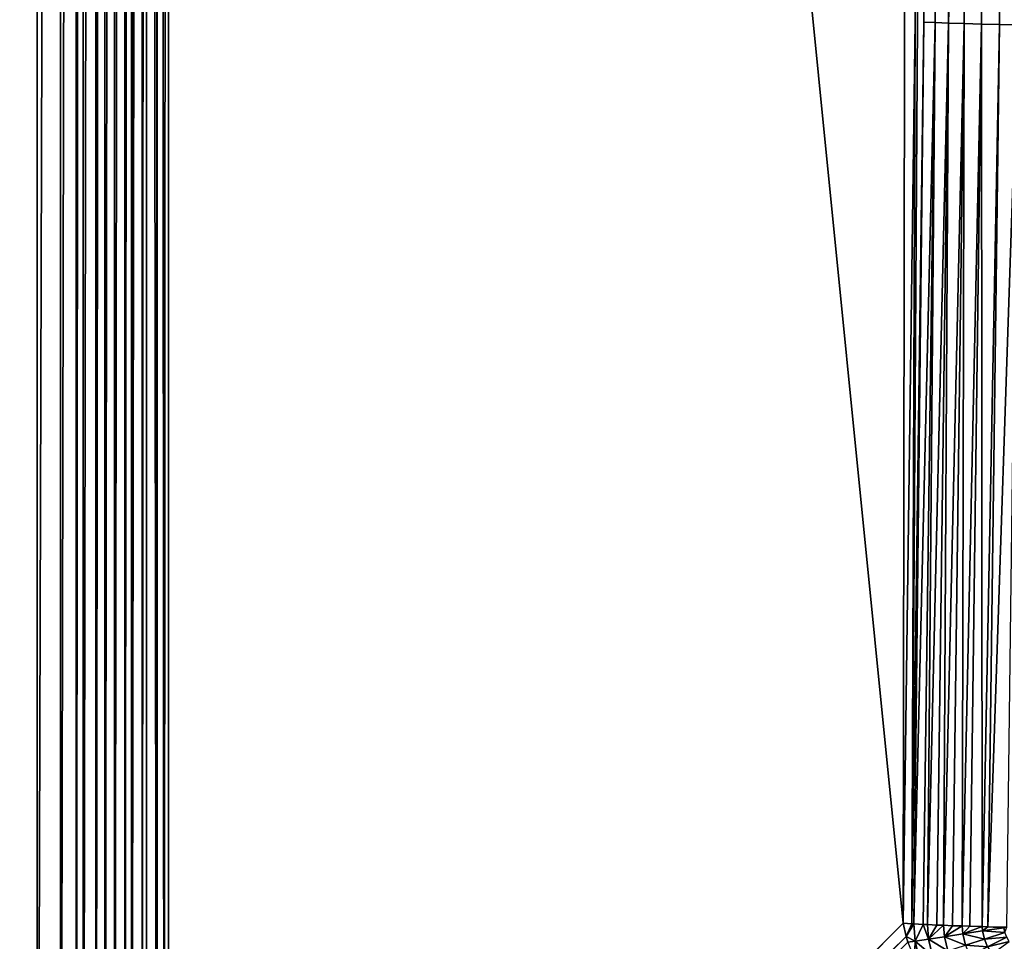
# Model space of a CAD drawing. Extents: x 0 to 700, y 0 to 509.
# Tile 32 of 243: x 26 to 60, y 61 to 92. Entities that reach past the tile are written whole.
import ezdxf

# ---------------------------------------------------------------- set-up
doc = ezdxf.new("R2010")
doc.units = 0
doc.header["$LTSCALE"] = 25.4
doc.layers.get('0').update_dxf_attribs({"linetype": 'CONTINUOUS'})

# ---------------------------------------------------------------- blocks, each defined once
blk = doc.blocks.new('5902539864168_-_S_STL')
at = {"color": 0}
for p, q in [((26.815, 103, 194.138), (26.815, 103, 473.174)), ((26.815, 103, 194.138), (26.815, 103, 473.174)), ((27.621, 102.934, 194.138), (27.621, 102.934, 473.174)), ((27.621, 102.934, 194.138), (27.621, 102.934, 473.174)), ((28.16, 102.815, 194.138), (28.161, 102.815, 473.174)), ((28.16, 102.815, 194.138), (28.161, 102.815, 473.174)), ((28.407, 102.74, 194.138), (28.407, 102.74, 473.174)), ((28.407, 102.74, 194.138), (28.407, 102.74, 473.174)), ((28.841, 102.571, 194.138), (28.841, 102.571, 473.174)), ((28.841, 102.571, 194.138), (28.841, 102.571, 473.174)), ((29.151, 102.421, 194.138), (29.151, 102.421, 473.174)), ((29.151, 102.421, 194.138), (29.151, 102.421, 473.174)), ((29.486, 102.227, 194.138), (29.486, 102.227, 473.174)), ((29.486, 102.227, 194.138), (29.486, 102.227, 473.174)), ((29.834, 101.986, 194.138), (29.834, 101.986, 473.174)), ((29.834, 101.986, 194.138), (29.834, 101.986, 473.174)), ((30.074, 101.792, 473.174), (30.074, 101.792, 194.138)), ((30.437, 101.446, 194.138), (30.074, 101.792, 473.174)), ((30.437, 101.446, 194.138), (30.074, 101.792, 473.174)), ((30.341, 101.545, 194.138), (30.074, 101.792, 473.174)), ((30.341, 101.545, 194.138), (30.074, 101.792, 473.174)), ((30.074, 101.792, 473.174), (30.074, 101.792, 194.138)), ((30.437, 101.446, 194.138), (30.437, 101.446, 473.174)), ((30.437, 101.446, 194.138), (30.437, 101.446, 473.174)), ((30.587, 101.281, 194.138), (30.587, 101.281, 473.174)), ((30.587, 101.281, 194.138), (30.587, 101.281, 473.174)), ((31.013, 100.715, 194.138), (30.946, 100.817, 473.174)), ((31.013, 100.715, 194.138), (30.946, 100.817, 473.174)), ((30.946, 100.817, 194.138), (30.946, 100.817, 473.174)), ((30.946, 100.817, 194.138), (30.946, 100.817, 473.174)), ((31.013, 100.715, 194.138), (31.192, 100.417, 473.174)), ((31.013, 100.715, 194.138), (31.192, 100.417, 473.174)), ((31.346, 100.113, 194.138), (31.192, 100.417, 473.174)), ((31.346, 100.113, 194.138), (31.192, 100.417, 473.174)), ((56.794, 45.599, 448.293), (31.299, 100.258, 473.709)), ((56.794, 45.599, 448.293), (31.299, 100.258, 473.709)), ((31.346, 100.113, 194.138), (31.346, 100.113, 473.174)), ((31.346, 100.113, 473.174), (56.689, 45.765, 447.831)), ((31.346, 100.113, 473.174), (56.689, 45.765, 447.831)), ((31.346, 100.113, 473.174), (56.794, 45.599, 448.293)), ((31.346, 100.113, 473.174), (56.794, 45.599, 448.293)), ((31.346, 100.113, 194.138), (31.346, 100.113, 473.174)), ((56.689, 45.765, 447.831), (57.099, 44.886, 416.736)), ((56.794, 45.599, 448.293), (56.689, 45.765, 447.831)), ((56.986, 45.22, 447.852), (56.689, 45.765, 447.831)), ((56.794, 45.599, 448.293), (56.689, 45.765, 447.831)), ((56.689, 45.765, 447.831), (57.099, 44.886, 416.736)), ((56.986, 45.22, 447.852), (56.689, 45.765, 447.831)), ((56.852, 45.535, 448.486), (56.794, 45.599, 448.293)), ((56.794, 45.599, 448.293), (56.986, 45.22, 447.852)), ((57.095, 45.122, 448.452), (56.794, 45.599, 448.293)), ((56.852, 45.535, 448.486), (56.794, 45.599, 448.293)), ((57.095, 45.122, 448.452), (56.794, 45.599, 448.293)), ((57.049, 45.122, 447.856), (56.794, 45.599, 448.293)), ((57.049, 45.122, 447.856), (56.794, 45.599, 448.293)), ((56.794, 45.599, 448.293), (56.986, 45.22, 447.852)), ((57.095, 45.122, 448.452), (56.852, 45.535, 448.486)), ((57.095, 45.122, 448.452), (56.852, 45.535, 448.486)), ((57.049, 45.122, 447.856), (56.986, 45.22, 447.852)), ((56.986, 45.22, 447.852), (57.395, 44.342, 416.753)), ((56.986, 45.22, 447.852), (57.395, 44.342, 416.753)), ((57.049, 45.122, 447.856), (56.986, 45.22, 447.852)), ((57.095, 45.122, 448.452), (57.074, 45.37, 449.061)), ((57.095, 45.122, 448.452), (57.074, 45.37, 449.061)), ((57.379, 44.679, 447.875), (57.049, 45.122, 447.856)), ((57.049, 45.122, 447.856), (57.095, 45.122, 448.452)), ((57.049, 45.122, 447.856), (57.095, 45.122, 448.452)), ((57.379, 44.679, 447.875), (57.049, 45.122, 447.856)), ((57.787, 43.801, 416.771), (57.049, 45.122, 447.856)), ((57.395, 44.342, 416.753), (57.049, 45.122, 447.856)), ((57.787, 43.801, 416.771), (57.049, 45.122, 447.856)), ((57.395, 44.342, 416.753), (57.049, 45.122, 447.856)), ((57.095, 45.122, 448.452), (57.379, 44.679, 447.875)), ((57.246, 45.122, 449.097), (57.095, 45.122, 448.452)), ((57.095, 45.122, 448.452), (57.379, 44.679, 447.875)), ((57.095, 45.122, 448.452), (57.562, 44.515, 448.382)), ((57.095, 45.122, 448.452), (57.562, 44.515, 448.382)), ((57.246, 45.122, 449.097), (57.095, 45.122, 448.452)), ((57.099, 44.886, 416.736), (57.28, 44.498, 400.261)), ((57.099, 44.886, 416.736), (57.28, 44.498, 400.261)), ((57.395, 44.342, 416.753), (57.28, 44.498, 400.261)), ((57.395, 44.342, 416.753), (57.28, 44.498, 400.261)), ((57.521, 44.515, 447.882), (57.379, 44.679, 447.875)), ((57.379, 44.679, 447.875), (57.562, 44.515, 448.382)), ((57.379, 44.679, 447.875), (57.562, 44.515, 448.382)), ((57.379, 44.679, 447.875), (57.787, 43.801, 416.771)), ((57.379, 44.679, 447.875), (57.787, 43.801, 416.771)), ((57.521, 44.515, 447.882), (57.379, 44.679, 447.875)), ((57.85, 44.186, 447.897), (57.521, 44.515, 447.882)), ((57.521, 44.515, 447.882), (57.562, 44.515, 448.382)), ((57.521, 44.515, 447.882), (57.562, 44.515, 448.382)), ((57.85, 44.186, 447.897), (57.521, 44.515, 447.882)), ((58.256, 43.309, 416.789), (57.521, 44.515, 447.882)), ((57.787, 43.801, 416.771), (57.521, 44.515, 447.882)), ((58.256, 43.309, 416.789), (57.521, 44.515, 447.882)), ((57.787, 43.801, 416.771), (57.521, 44.515, 447.882)), ((57.562, 44.515, 448.382), (57.85, 44.186, 447.897)), ((57.562, 44.515, 448.382), (57.85, 44.186, 447.897)), ((57.562, 44.515, 448.382), (58.081, 43.987, 447.906)), ((57.562, 44.515, 448.382), (58.081, 43.987, 447.906)), ((57.562, 44.515, 448.382), (58.115, 43.987, 448.299)), ((57.562, 44.515, 448.382), (58.115, 43.987, 448.299)), ((57.562, 44.515, 448.382), (57.696, 44.515, 448.954)), ((57.562, 44.515, 448.382), (57.696, 44.515, 448.954)), ((57.395, 44.342, 416.753), (57.713, 43.66, 385.646)), ((57.395, 44.342, 416.753), (57.713, 43.66, 385.646)), ((57.395, 44.342, 416.753), (57.787, 43.801, 416.771)), ((57.395, 44.342, 416.753), (57.787, 43.801, 416.771)), ((58.081, 43.987, 447.906), (57.85, 44.186, 447.897)), ((57.85, 44.186, 447.897), (58.256, 43.309, 416.789)), ((57.85, 44.186, 447.897), (58.256, 43.309, 416.789)), ((58.081, 43.987, 447.906), (57.85, 44.186, 447.897)), ((58.389, 43.758, 447.918), (58.081, 43.987, 447.906)), ((58.081, 43.987, 447.906), (58.115, 43.987, 448.299)), ((58.081, 43.987, 447.906), (58.115, 43.987, 448.299)), ((58.389, 43.758, 447.918), (58.081, 43.987, 447.906)), ((58.794, 42.882, 416.806), (58.081, 43.987, 447.906)), ((58.256, 43.309, 416.789), (58.081, 43.987, 447.906)), ((58.794, 42.882, 416.806), (58.081, 43.987, 447.906)), ((58.256, 43.309, 416.789), (58.081, 43.987, 447.906)), ((58.389, 43.758, 447.918), (58.115, 43.987, 448.299)), ((58.115, 43.987, 448.299), (58.716, 43.552, 447.929)), ((58.115, 43.987, 448.299), (58.716, 43.552, 447.929)), ((58.115, 43.987, 448.299), (58.742, 43.552, 448.204)), ((58.115, 43.987, 448.299), (58.742, 43.552, 448.204)), ((58.115, 43.987, 448.299), (58.228, 43.987, 448.784)), ((58.389, 43.758, 447.918), (58.115, 43.987, 448.299)), ((58.115, 43.987, 448.299), (58.228, 43.987, 448.784)), ((58.104, 43.12, 385.659), (57.787, 43.801, 416.771)), ((57.787, 43.801, 416.771), (58.256, 43.309, 416.789)), ((57.787, 43.801, 416.771), (58.256, 43.309, 416.789)), ((58.104, 43.12, 385.659), (57.787, 43.801, 416.771)), ((58.716, 43.552, 447.929), (58.389, 43.758, 447.918)), ((58.389, 43.758, 447.918), (58.794, 42.882, 416.806)), ((58.389, 43.758, 447.918), (58.794, 42.882, 416.806)), ((58.716, 43.552, 447.929), (58.389, 43.758, 447.918)), ((58.982, 43.408, 447.938), (58.716, 43.552, 447.929)), ((58.716, 43.552, 447.929), (58.742, 43.552, 448.204)), ((58.716, 43.552, 447.929), (58.742, 43.552, 448.204)), ((58.982, 43.408, 447.938), (58.716, 43.552, 447.929)), ((59.385, 42.532, 416.822), (58.716, 43.552, 447.929)), ((58.794, 42.882, 416.806), (58.716, 43.552, 447.929)), ((59.385, 42.532, 416.822), (58.716, 43.552, 447.929)), ((58.794, 42.882, 416.806), (58.716, 43.552, 447.929)), ((58.982, 43.408, 447.938), (58.742, 43.552, 448.204)), ((58.742, 43.552, 448.204), (59.411, 43.219, 447.95)), ((58.742, 43.552, 448.204), (59.411, 43.219, 447.95)), ((58.742, 43.552, 448.204), (59.427, 43.219, 448.101)), ((58.742, 43.552, 448.204), (59.427, 43.219, 448.101)), ((58.742, 43.552, 448.204), (58.832, 43.552, 448.592)), ((58.982, 43.408, 447.938), (58.742, 43.552, 448.204)), ((58.742, 43.552, 448.204), (58.832, 43.552, 448.592)), ((58.832, 43.552, 448.592), (59.492, 43.219, 448.381)), ((58.832, 43.552, 448.592), (59.492, 43.219, 448.381)), ((58.572, 42.629, 385.673), (58.256, 43.309, 416.789)), ((58.256, 43.309, 416.789), (58.794, 42.882, 416.806)), ((58.256, 43.309, 416.789), (58.794, 42.882, 416.806)), ((58.572, 42.629, 385.673), (58.256, 43.309, 416.789)), ((59.411, 43.219, 447.95), (58.982, 43.408, 447.938)), ((58.982, 43.408, 447.938), (59.385, 42.532, 416.822)), ((58.982, 43.408, 447.938), (59.385, 42.532, 416.822)), ((59.411, 43.219, 447.95), (58.982, 43.408, 447.938)), ((59.385, 42.532, 416.822), (59.411, 43.219, 447.95)), ((59.385, 42.532, 416.822), (59.411, 43.219, 447.95)), ((59.612, 43.146, 447.955), (59.411, 43.219, 447.95)), ((59.411, 43.219, 447.95), (59.427, 43.219, 448.101)), ((59.411, 43.219, 447.95), (59.427, 43.219, 448.101)), ((59.612, 43.146, 447.955), (59.411, 43.219, 447.95)), ((60.013, 42.269, 416.836), (59.411, 43.219, 447.95)), ((60.013, 42.269, 416.836), (59.411, 43.219, 447.95)), ((59.612, 43.146, 447.955), (59.427, 43.219, 448.101)), ((59.427, 43.219, 448.101), (60.154, 42.996, 447.991)), ((59.427, 43.219, 448.101), (60.154, 42.996, 447.991)), ((59.427, 43.219, 448.101), (59.492, 43.219, 448.381)), ((59.612, 43.146, 447.955), (59.427, 43.219, 448.101)), ((59.427, 43.219, 448.101), (59.492, 43.219, 448.381)), ((59.492, 43.219, 448.381), (60.193, 42.996, 448.158)), ((59.492, 43.219, 448.381), (60.193, 42.996, 448.158)), ((59.492, 43.219, 448.381), (59.601, 43.219, 448.648)), ((59.492, 43.219, 448.381), (59.601, 43.219, 448.648)), ((59.601, 43.219, 448.648), (60.258, 42.996, 448.317)), ((59.601, 43.219, 448.648), (60.258, 42.996, 448.317)), ((60.259, 42.973, 447.97), (59.612, 43.146, 447.955)), ((59.612, 43.146, 447.955), (60.154, 42.996, 447.991)), ((59.612, 43.146, 447.955), (60.154, 42.996, 447.991)), ((60.659, 42.095, 416.848), (59.612, 43.146, 447.955)), ((60.259, 42.973, 447.97), (59.612, 43.146, 447.955)), ((59.612, 43.146, 447.955), (60.013, 42.269, 416.836)), ((59.612, 43.146, 447.955), (60.013, 42.269, 416.836)), ((60.659, 42.095, 416.848), (59.612, 43.146, 447.955)), ((59.108, 42.202, 385.685), (58.794, 42.882, 416.806)), ((58.794, 42.882, 416.806), (59.385, 42.532, 416.822)), ((58.794, 42.882, 416.806), (59.385, 42.532, 416.822)), ((59.108, 42.202, 385.685), (58.794, 42.882, 416.806)), ((60.154, 42.996, 447.991), (60.193, 42.996, 448.158)), ((60.259, 42.973, 447.97), (60.154, 42.996, 447.991)), ((60.259, 42.973, 447.97), (60.154, 42.996, 447.991)), ((60.154, 42.996, 447.991), (60.193, 42.996, 448.158)), ((59.108, 42.202, 385.685), (59.385, 42.532, 416.822)), ((59.108, 42.202, 385.685), (59.385, 42.532, 416.822)), ((59.698, 41.852, 385.697), (59.385, 42.532, 416.822)), ((59.385, 42.532, 416.822), (60.013, 42.269, 416.836)), ((59.385, 42.532, 416.822), (60.013, 42.269, 416.836)), ((59.698, 41.852, 385.697), (59.385, 42.532, 416.822)), ((59.698, 41.852, 385.697), (60.013, 42.269, 416.836)), ((59.698, 41.852, 385.697), (60.013, 42.269, 416.836)), ((60.659, 42.095, 416.848), (60.013, 42.269, 416.836)), ((60.659, 42.095, 416.848), (60.013, 42.269, 416.836)), ((60.324, 41.588, 385.707), (60.013, 42.269, 416.836)), ((60.324, 41.588, 385.707), (60.013, 42.269, 416.836))]:
    blk.add_line(p, q, dxfattribs=at)
mesh = blk.add_polyface(dxfattribs=at)
corners = [(5.829, 103, 89.051), (350, 103, 116.551), (694.171, 103, 89.051), (346.961, 103, 116.817), (35.453, 103, 184.635), (33.702, 103, 185.073), (32.106, 103, 185.75), (30.702, 103, 186.626), (29.442, 103, 187.728), (28.41, 103, 188.996), (27.646, 103, 190.345), (27.137, 103, 191.742), (26.867, 103, 193.162), (5.829, 103, 503.222), (344.015, 103, 117.607), (341.25, 103, 118.896), (338.751, 103, 120.646), (336.594, 103, 122.803), (334.845, 103, 125.301), (333.555, 103, 128.066), (332.766, 103, 131.012), (332.5, 103, 134.051), (332.766, 103, 137.09), (333.555, 103, 140.037), (334.845, 103, 142.801), (336.594, 103, 145.3), (338.751, 103, 147.457), (341.25, 103, 149.207), (344.015, 103, 150.496), (346.961, 103, 151.285), (350, 103, 151.551), (37.442, 103, 184.47), (26.815, 103, 194.138), (26.815, 103, 473.174), (26.955, 103, 474.875), (26.981, 103, 475.022), (27.312, 103, 476.309), (27.475, 103, 476.756), (27.857, 103, 477.593), (28.651, 103, 478.843), (29.58, 103, 479.868), (30.666, 103, 480.727), (30.73, 103, 480.769), (31.881, 103, 481.4), (32.295, 103, 481.576), (33.221, 103, 481.885), (34.029, 103, 482.07), (34.683, 103, 482.168), (35.878, 103, 482.237), (664.122, 103, 482.237), (673.185, 103, 194.138), (694.171, 103, 503.222), (673.091, 103, 192.835), (672.732, 103, 191.306), (672.118, 103, 189.869), (671.267, 103, 188.55), (670.192, 103, 187.368), (669.802, 103, 187.023), (668.441, 103, 186.055), (666.9, 103, 185.294), (665.204, 103, 184.766), (353.039, 103, 116.817), (355.985, 103, 117.607), (358.75, 103, 118.896), (361.249, 103, 120.646), (363.406, 103, 122.803), (365.155, 103, 125.301), (366.445, 103, 128.066), (367.234, 103, 131.012), (367.5, 103, 134.051), (367.234, 103, 137.09), (366.445, 103, 140.037), (663.399, 103, 184.499), (365.155, 103, 142.801), (363.406, 103, 145.3), (361.249, 103, 147.457), (358.75, 103, 149.207), (355.985, 103, 150.496), (353.039, 103, 151.285), (662.558, 103, 184.47), (673.185, 103, 473.174), (673.117, 103, 474.369), (673.019, 103, 475.022), (672.834, 103, 475.83), (672.525, 103, 476.756), (672.349, 103, 477.171), (671.718, 103, 478.322), (671.675, 103, 478.386), (670.817, 103, 479.472), (669.792, 103, 480.4), (668.542, 103, 481.195), (667.705, 103, 481.576), (667.258, 103, 481.739), (665.971, 103, 482.07), (665.824, 103, 482.096)]
mesh.append_faces([[corners[k] for k in face] for face in [(0, 1, 2), (1, 0, 3), (4, 0, 5), (5, 0, 6), (6, 0, 7), (7, 0, 8), (8, 0, 9), (9, 0, 10), (10, 0, 11), (11, 0, 12), (3, 4, 14), (14, 4, 15), (15, 4, 16), (16, 4, 17), (17, 4, 18), (18, 4, 19), (19, 4, 20), (20, 4, 21), (21, 4, 22), (22, 4, 23), (23, 4, 24), (24, 4, 25), (25, 4, 26), (26, 4, 27), (27, 4, 28), (28, 4, 29), (29, 4, 30), (12, 13, 32), (32, 13, 33), (33, 13, 34), (34, 13, 35), (35, 13, 36), (36, 13, 37), (37, 13, 38), (38, 13, 39), (39, 13, 40), (40, 13, 41), (41, 13, 42), (42, 13, 43), (43, 13, 44), (44, 13, 45), (45, 13, 46), (46, 13, 47), (47, 13, 48), (48, 13, 49), (2, 50, 51), (50, 2, 52), (52, 2, 53), (53, 2, 54), (54, 2, 55), (55, 2, 56), (56, 2, 57), (57, 2, 58), (58, 2, 59), (59, 2, 60), (61, 2, 1), (60, 71, 72), (72, 30, 79), (79, 30, 31), (51, 49, 13)]], dxfattribs={"vtx0": -1, "vtx1": -1, "color": 0})
mesh.append_faces([[corners[k] for k in face] for face in [(3, 0, 4), (60, 2, 61)]], dxfattribs={"vtx0": -1, "vtx1": -1, "vtx2": -1, "color": 0})
mesh.append_faces([[corners[k] for k in face] for face in [(12, 0, 13), (30, 4, 31), (60, 61, 62), (60, 62, 63), (60, 63, 64), (60, 64, 65), (60, 65, 66), (60, 66, 67), (60, 67, 68), (60, 68, 69), (60, 69, 70), (60, 70, 71), (72, 71, 73), (72, 73, 74), (72, 74, 75), (72, 75, 76), (72, 76, 77), (72, 77, 78), (72, 78, 30), (51, 50, 80), (51, 80, 81), (51, 81, 82), (51, 82, 83), (51, 83, 84), (51, 84, 85), (51, 85, 86), (51, 86, 87), (51, 87, 88), (51, 88, 89), (51, 89, 90), (51, 90, 91), (51, 91, 92), (51, 92, 93), (51, 93, 94), (51, 94, 49)]], dxfattribs={"vtx0": -1, "vtx2": -1, "color": 0})
mesh = blk.add_polyface(dxfattribs=at)
corners = [(26.815, 103, 473.174), (27.621, 102.934, 194.138), (26.815, 103, 194.138), (27.621, 102.934, 473.174)]
mesh.append_faces([[corners[k] for k in face] for face in [(0, 1, 2), (1, 0, 3)]], dxfattribs={"vtx0": -1, "color": 0})
mesh = blk.add_polyface(dxfattribs=at)
corners = [(27.621, 102.934, 473.174), (28.16, 102.815, 194.138), (27.621, 102.934, 194.138), (28.161, 102.815, 473.174)]
mesh.append_faces([[corners[k] for k in face] for face in [(0, 1, 2), (1, 0, 3)]], dxfattribs={"vtx0": -1, "color": 0})
mesh = blk.add_polyface(dxfattribs=at)
corners = [(28.161, 102.815, 473.174), (28.407, 102.74, 194.138), (28.16, 102.815, 194.138), (28.407, 102.74, 473.174)]
mesh.append_faces([[corners[k] for k in face] for face in [(0, 1, 2), (1, 0, 3)]], dxfattribs={"vtx0": -1, "color": 0})
mesh = blk.add_polyface(dxfattribs=at)
corners = [(28.407, 102.74, 473.174), (28.841, 102.571, 194.138), (28.407, 102.74, 194.138), (28.841, 102.571, 473.174)]
mesh.append_faces([[corners[k] for k in face] for face in [(0, 1, 2), (1, 0, 3)]], dxfattribs={"vtx0": -1, "color": 0})
mesh = blk.add_polyface(dxfattribs=at)
corners = [(28.841, 102.571, 473.174), (29.151, 102.421, 194.138), (28.841, 102.571, 194.138), (29.151, 102.421, 473.174)]
mesh.append_faces([[corners[k] for k in face] for face in [(0, 1, 2), (1, 0, 3)]], dxfattribs={"vtx0": -1, "color": 0})
mesh = blk.add_polyface(dxfattribs=at)
corners = [(29.151, 102.421, 473.174), (29.486, 102.227, 194.138), (29.151, 102.421, 194.138), (29.486, 102.227, 473.174)]
mesh.append_faces([[corners[k] for k in face] for face in [(0, 1, 2), (1, 0, 3)]], dxfattribs={"vtx0": -1, "color": 0})
mesh = blk.add_polyface(dxfattribs=at)
corners = [(29.486, 102.227, 473.174), (29.834, 101.986, 194.138), (29.486, 102.227, 194.138), (29.834, 101.986, 473.174)]
mesh.append_faces([[corners[k] for k in face] for face in [(0, 1, 2), (1, 0, 3)]], dxfattribs={"vtx0": -1, "color": 0})
mesh = blk.add_polyface(dxfattribs=at)
corners = [(29.834, 101.986, 473.174), (30.074, 101.792, 194.138), (29.834, 101.986, 194.138), (30.074, 101.792, 473.174)]
mesh.append_faces([[corners[k] for k in face] for face in [(0, 1, 2), (1, 0, 3)]], dxfattribs={"vtx0": -1, "color": 0})
mesh = blk.add_polyface(dxfattribs=at)
corners = [(30.437, 101.446, 473.174), (30.437, 101.446, 194.138), (30.074, 101.792, 473.174)]
mesh.append_faces([[corners[k] for k in face] for face in [(0, 1, 2)]], dxfattribs={"color": 0})
mesh = blk.add_polyface(dxfattribs=at)
corners = [(30.074, 101.792, 473.174), (30.437, 101.446, 194.138), (30.341, 101.545, 194.138)]
mesh.append_faces([[corners[k] for k in face] for face in [(0, 1, 2)]], dxfattribs={"color": 0})
mesh = blk.add_polyface(dxfattribs=at)
corners = [(30.074, 101.792, 473.174), (30.341, 101.545, 194.138), (30.074, 101.792, 194.138)]
mesh.append_faces([[corners[k] for k in face] for face in [(0, 1, 2)]], dxfattribs={"color": 0})
mesh = blk.add_polyface(dxfattribs=at)
corners = [(30.587, 101.281, 194.138), (30.437, 101.446, 473.174), (30.587, 101.281, 473.174), (30.437, 101.446, 194.138)]
mesh.append_faces([[corners[k] for k in face] for face in [(0, 1, 2), (1, 0, 3)]], dxfattribs={"vtx0": -1, "color": 0})
mesh = blk.add_polyface(dxfattribs=at)
corners = [(30.587, 101.281, 194.138), (30.946, 100.817, 473.174), (30.946, 100.817, 194.138), (30.587, 101.281, 473.174)]
mesh.append_faces([[corners[k] for k in face] for face in [(0, 1, 2), (1, 0, 3)]], dxfattribs={"vtx0": -1, "color": 0})
mesh = blk.add_polyface(dxfattribs=at)
corners = [(30.946, 100.817, 473.174), (31.192, 100.417, 473.174), (31.013, 100.715, 194.138)]
mesh.append_faces([[corners[k] for k in face] for face in [(0, 1, 2)]], dxfattribs={"color": 0})
mesh = blk.add_polyface(dxfattribs=at)
corners = [(30.946, 100.817, 473.174), (31.013, 100.715, 194.138), (30.946, 100.817, 194.138)]
mesh.append_faces([[corners[k] for k in face] for face in [(0, 1, 2)]], dxfattribs={"color": 0})
mesh = blk.add_polyface(dxfattribs=at)
corners = [(31.013, 100.715, 194.138), (31.192, 100.417, 473.174), (31.346, 100.113, 194.138)]
mesh.append_faces([[corners[k] for k in face] for face in [(0, 1, 2)]], dxfattribs={"color": 0})
mesh = blk.add_polyface(dxfattribs=at)
corners = [(31.192, 100.417, 473.174), (31.346, 100.113, 473.174), (31.346, 100.113, 194.138)]
mesh.append_faces([[corners[k] for k in face] for face in [(0, 1, 2)]], dxfattribs={"color": 0})
mesh = blk.add_polyface(dxfattribs=at)
corners = [(56.794, 45.599, 448.293), (31.298, 100.365, 474.134), (56.852, 45.535, 448.486), (31.299, 100.258, 473.709)]
mesh.append_faces([[corners[k] for k in face] for face in [(0, 1, 2), (1, 0, 3)]], dxfattribs={"vtx0": -1, "color": 0})
mesh = blk.add_polyface(dxfattribs=at)
corners = [(31.299, 100.258, 473.709), (56.794, 45.599, 448.293), (31.346, 100.113, 473.174)]
mesh.append_faces([[corners[k] for k in face] for face in [(0, 1, 2)]], dxfattribs={"color": 0})
mesh = blk.add_polyface(dxfattribs=at)
corners = [(57.738, 43.515, 292.281), (57.743, 43.506, 323.402), (57.752, 43.485, 315.475), (57.609, 43.792, 359.089), (57.681, 43.639, 273.398), (57.621, 43.766, 261.168), (57.408, 44.224, 231.347), (57.418, 44.203, 385.633), (57.28, 44.498, 400.261), (57.071, 44.947, 198.965), (57.099, 44.886, 416.736), (56.689, 45.765, 447.831), (31.346, 100.113, 194.138), (31.346, 100.113, 473.174)]
mesh.append_faces([[corners[k] for k in face] for face in [(0, 1, 2), (11, 12, 13)]], dxfattribs={"vtx0": -1, "color": 0})
mesh.append_faces([[corners[k] for k in face] for face in [(1, 0, 3), (3, 6, 7), (7, 6, 8), (8, 9, 10), (10, 9, 11)]], dxfattribs={"vtx0": -1, "vtx1": -1, "color": 0})
mesh.append_faces([[corners[k] for k in face] for face in [(3, 0, 4), (3, 4, 5), (3, 5, 6), (8, 6, 9), (11, 9, 12)]], dxfattribs={"vtx0": -1, "vtx2": -1, "color": 0})
mesh = blk.add_polyface(dxfattribs=at)
corners = [(31.346, 100.113, 473.174), (56.794, 45.599, 448.293), (56.689, 45.765, 447.831)]
mesh.append_faces([[corners[k] for k in face] for face in [(0, 1, 2)]], dxfattribs={"color": 0})
mesh = blk.add_polyface(dxfattribs=at)
corners = [(664.122, 100.113, 477.705), (61.221, 45.765, 452.362), (35.878, 100.113, 477.705), (83.76, 44.334, 451.695), (133.392, 41.271, 450.267), (158.904, 39.761, 449.563), (169.488, 39.152, 449.279), (213.384, 36.771, 448.168), (241.717, 35.405, 447.531), (259.782, 34.633, 447.171), (286.441, 33.678, 446.726), (295.923, 33.401, 446.597), (315.373, 32.958, 446.39), (332.082, 32.725, 446.281), (342.772, 32.651, 446.247), (350.171, 32.637, 446.241), (372.594, 32.775, 446.305), (386.338, 32.99, 446.405), (400.631, 33.31, 446.555), (404.404, 33.41, 446.601), (431.314, 34.287, 447.01), (440.509, 34.645, 447.177), (466.538, 35.785, 447.709), (494.618, 37.184, 448.361), (508.742, 37.938, 448.713), (530.67, 39.161, 449.283), (560.443, 40.901, 450.094), (638.779, 45.765, 452.362)]
mesh.append_faces([[corners[k] for k in face] for face in [(0, 1, 2), (26, 0, 27)]], dxfattribs={"vtx0": -1, "color": 0})
mesh.append_faces([[corners[k] for k in face] for face in [(1, 0, 3), (3, 0, 4), (4, 0, 5), (5, 0, 6), (6, 0, 7), (7, 0, 8), (8, 0, 9), (9, 0, 10), (10, 0, 11), (11, 0, 12), (12, 0, 13), (13, 0, 14), (14, 0, 15), (15, 0, 16), (16, 0, 17), (17, 0, 18), (18, 0, 19), (19, 0, 20), (20, 0, 21), (21, 0, 22), (22, 0, 23), (23, 0, 24), (24, 0, 25), (25, 0, 26)]], dxfattribs={"vtx0": -1, "vtx1": -1, "color": 0})
mesh = blk.add_polyface(dxfattribs=at)
corners = [(56.689, 45.765, 447.831), (56.794, 45.599, 448.293), (56.986, 45.22, 447.852)]
mesh.append_faces([[corners[k] for k in face] for face in [(0, 1, 2)]], dxfattribs={"color": 0})
mesh = blk.add_polyface(dxfattribs=at)
corners = [(57.28, 44.498, 400.261), (56.986, 45.22, 447.852), (57.395, 44.342, 416.753), (57.099, 44.886, 416.736), (56.689, 45.765, 447.831)]
mesh.append_faces([[corners[k] for k in face] for face in [(0, 1, 2), (1, 3, 4)]], dxfattribs={"vtx0": -1, "color": 0})
mesh.append_faces([[corners[k] for k in face] for face in [(1, 0, 3)]], dxfattribs={"vtx0": -1, "vtx2": -1, "color": 0})
mesh = blk.add_polyface(dxfattribs=at)
corners = [(56.794, 45.599, 448.293), (56.852, 45.535, 448.486), (57.095, 45.122, 448.452)]
mesh.append_faces([[corners[k] for k in face] for face in [(0, 1, 2)]], dxfattribs={"color": 0})
mesh = blk.add_polyface(dxfattribs=at)
corners = [(56.794, 45.599, 448.293), (57.095, 45.122, 448.452), (57.049, 45.122, 447.856)]
mesh.append_faces([[corners[k] for k in face] for face in [(0, 1, 2)]], dxfattribs={"color": 0})
mesh = blk.add_polyface(dxfattribs=at)
corners = [(56.794, 45.599, 448.293), (57.049, 45.122, 447.856), (56.986, 45.22, 447.852)]
mesh.append_faces([[corners[k] for k in face] for face in [(0, 1, 2)]], dxfattribs={"color": 0})
mesh = blk.add_polyface(dxfattribs=at)
corners = [(56.852, 45.535, 448.486), (57.074, 45.37, 449.061), (57.095, 45.122, 448.452)]
mesh.append_faces([[corners[k] for k in face] for face in [(0, 1, 2)]], dxfattribs={"color": 0})
mesh = blk.add_polyface(dxfattribs=at)
corners = [(56.986, 45.22, 447.852), (57.049, 45.122, 447.856), (57.395, 44.342, 416.753)]
mesh.append_faces([[corners[k] for k in face] for face in [(0, 1, 2)]], dxfattribs={"color": 0})
mesh = blk.add_polyface(dxfattribs=at)
corners = [(57.074, 45.37, 449.061), (57.246, 45.122, 449.097), (57.095, 45.122, 448.452)]
mesh.append_faces([[corners[k] for k in face] for face in [(0, 1, 2)]], dxfattribs={"color": 0})
mesh = blk.add_polyface(dxfattribs=at)
corners = [(57.095, 45.122, 448.452), (57.379, 44.679, 447.875), (57.049, 45.122, 447.856)]
mesh.append_faces([[corners[k] for k in face] for face in [(0, 1, 2)]], dxfattribs={"color": 0})
mesh = blk.add_polyface(dxfattribs=at)
corners = [(57.049, 45.122, 447.856), (57.379, 44.679, 447.875), (57.787, 43.801, 416.771)]
mesh.append_faces([[corners[k] for k in face] for face in [(0, 1, 2)]], dxfattribs={"color": 0})
mesh = blk.add_polyface(dxfattribs=at)
corners = [(57.049, 45.122, 447.856), (57.787, 43.801, 416.771), (57.395, 44.342, 416.753)]
mesh.append_faces([[corners[k] for k in face] for face in [(0, 1, 2)]], dxfattribs={"color": 0})
mesh = blk.add_polyface(dxfattribs=at)
corners = [(57.095, 45.122, 448.452), (57.562, 44.515, 448.382), (57.379, 44.679, 447.875)]
mesh.append_faces([[corners[k] for k in face] for face in [(0, 1, 2)]], dxfattribs={"color": 0})
mesh = blk.add_polyface(dxfattribs=at)
corners = [(57.095, 45.122, 448.452), (57.696, 44.515, 448.954), (57.562, 44.515, 448.382), (57.246, 45.122, 449.097)]
mesh.append_faces([[corners[k] for k in face] for face in [(0, 1, 2), (1, 0, 3)]], dxfattribs={"vtx0": -1, "color": 0})
mesh = blk.add_polyface(dxfattribs=at)
corners = [(57.28, 44.498, 400.261), (57.395, 44.342, 416.753), (57.713, 43.66, 385.646)]
mesh.append_faces([[corners[k] for k in face] for face in [(0, 1, 2)]], dxfattribs={"color": 0})
mesh = blk.add_polyface(dxfattribs=at)
corners = [(57.379, 44.679, 447.875), (57.562, 44.515, 448.382), (57.521, 44.515, 447.882)]
mesh.append_faces([[corners[k] for k in face] for face in [(0, 1, 2)]], dxfattribs={"color": 0})
mesh = blk.add_polyface(dxfattribs=at)
corners = [(57.379, 44.679, 447.875), (57.521, 44.515, 447.882), (57.787, 43.801, 416.771)]
mesh.append_faces([[corners[k] for k in face] for face in [(0, 1, 2)]], dxfattribs={"color": 0})
mesh = blk.add_polyface(dxfattribs=at)
corners = [(57.562, 44.515, 448.382), (57.85, 44.186, 447.897), (57.521, 44.515, 447.882)]
mesh.append_faces([[corners[k] for k in face] for face in [(0, 1, 2)]], dxfattribs={"color": 0})
mesh = blk.add_polyface(dxfattribs=at)
corners = [(57.521, 44.515, 447.882), (57.85, 44.186, 447.897), (58.256, 43.309, 416.789)]
mesh.append_faces([[corners[k] for k in face] for face in [(0, 1, 2)]], dxfattribs={"color": 0})
mesh = blk.add_polyface(dxfattribs=at)
corners = [(57.521, 44.515, 447.882), (58.256, 43.309, 416.789), (57.787, 43.801, 416.771)]
mesh.append_faces([[corners[k] for k in face] for face in [(0, 1, 2)]], dxfattribs={"color": 0})
mesh = blk.add_polyface(dxfattribs=at)
corners = [(57.562, 44.515, 448.382), (58.081, 43.987, 447.906), (57.85, 44.186, 447.897)]
mesh.append_faces([[corners[k] for k in face] for face in [(0, 1, 2)]], dxfattribs={"color": 0})
mesh = blk.add_polyface(dxfattribs=at)
corners = [(57.562, 44.515, 448.382), (58.115, 43.987, 448.299), (58.081, 43.987, 447.906)]
mesh.append_faces([[corners[k] for k in face] for face in [(0, 1, 2)]], dxfattribs={"color": 0})
mesh = blk.add_polyface(dxfattribs=at)
corners = [(57.562, 44.515, 448.382), (58.228, 43.987, 448.784), (58.115, 43.987, 448.299), (57.696, 44.515, 448.954)]
mesh.append_faces([[corners[k] for k in face] for face in [(0, 1, 2), (1, 0, 3)]], dxfattribs={"vtx0": -1, "color": 0})
mesh = blk.add_polyface(dxfattribs=at)
corners = [(57.713, 43.66, 385.646), (57.787, 43.801, 416.771), (58.104, 43.12, 385.659), (57.395, 44.342, 416.753)]
mesh.append_faces([[corners[k] for k in face] for face in [(0, 1, 2), (1, 0, 3)]], dxfattribs={"vtx0": -1, "color": 0})
mesh = blk.add_polyface(dxfattribs=at)
corners = [(58.081, 43.987, 447.906), (58.256, 43.309, 416.789), (57.85, 44.186, 447.897)]
mesh.append_faces([[corners[k] for k in face] for face in [(0, 1, 2)]], dxfattribs={"color": 0})
mesh = blk.add_polyface(dxfattribs=at)
corners = [(58.115, 43.987, 448.299), (58.389, 43.758, 447.918), (58.081, 43.987, 447.906)]
mesh.append_faces([[corners[k] for k in face] for face in [(0, 1, 2)]], dxfattribs={"color": 0})
mesh = blk.add_polyface(dxfattribs=at)
corners = [(58.389, 43.758, 447.918), (58.794, 42.882, 416.806), (58.081, 43.987, 447.906)]
mesh.append_faces([[corners[k] for k in face] for face in [(0, 1, 2)]], dxfattribs={"color": 0})
mesh = blk.add_polyface(dxfattribs=at)
corners = [(58.081, 43.987, 447.906), (58.794, 42.882, 416.806), (58.256, 43.309, 416.789)]
mesh.append_faces([[corners[k] for k in face] for face in [(0, 1, 2)]], dxfattribs={"color": 0})
mesh = blk.add_polyface(dxfattribs=at)
corners = [(58.115, 43.987, 448.299), (58.716, 43.552, 447.929), (58.389, 43.758, 447.918)]
mesh.append_faces([[corners[k] for k in face] for face in [(0, 1, 2)]], dxfattribs={"color": 0})
mesh = blk.add_polyface(dxfattribs=at)
corners = [(58.115, 43.987, 448.299), (58.742, 43.552, 448.204), (58.716, 43.552, 447.929)]
mesh.append_faces([[corners[k] for k in face] for face in [(0, 1, 2)]], dxfattribs={"color": 0})
mesh = blk.add_polyface(dxfattribs=at)
corners = [(58.115, 43.987, 448.299), (58.832, 43.552, 448.592), (58.742, 43.552, 448.204), (58.228, 43.987, 448.784)]
mesh.append_faces([[corners[k] for k in face] for face in [(0, 1, 2), (1, 0, 3)]], dxfattribs={"vtx0": -1, "color": 0})
mesh = blk.add_polyface(dxfattribs=at)
corners = [(58.104, 43.12, 385.659), (58.256, 43.309, 416.789), (58.572, 42.629, 385.673), (57.787, 43.801, 416.771)]
mesh.append_faces([[corners[k] for k in face] for face in [(0, 1, 2), (1, 0, 3)]], dxfattribs={"vtx0": -1, "color": 0})
mesh = blk.add_polyface(dxfattribs=at)
corners = [(58.716, 43.552, 447.929), (58.794, 42.882, 416.806), (58.389, 43.758, 447.918)]
mesh.append_faces([[corners[k] for k in face] for face in [(0, 1, 2)]], dxfattribs={"color": 0})
mesh = blk.add_polyface(dxfattribs=at)
corners = [(58.742, 43.552, 448.204), (58.982, 43.408, 447.938), (58.716, 43.552, 447.929)]
mesh.append_faces([[corners[k] for k in face] for face in [(0, 1, 2)]], dxfattribs={"color": 0})
mesh = blk.add_polyface(dxfattribs=at)
corners = [(58.982, 43.408, 447.938), (59.385, 42.532, 416.822), (58.716, 43.552, 447.929)]
mesh.append_faces([[corners[k] for k in face] for face in [(0, 1, 2)]], dxfattribs={"color": 0})
mesh = blk.add_polyface(dxfattribs=at)
corners = [(58.716, 43.552, 447.929), (59.385, 42.532, 416.822), (58.794, 42.882, 416.806)]
mesh.append_faces([[corners[k] for k in face] for face in [(0, 1, 2)]], dxfattribs={"color": 0})
mesh = blk.add_polyface(dxfattribs=at)
corners = [(58.742, 43.552, 448.204), (59.411, 43.219, 447.95), (58.982, 43.408, 447.938)]
mesh.append_faces([[corners[k] for k in face] for face in [(0, 1, 2)]], dxfattribs={"color": 0})
mesh = blk.add_polyface(dxfattribs=at)
corners = [(58.742, 43.552, 448.204), (59.427, 43.219, 448.101), (59.411, 43.219, 447.95)]
mesh.append_faces([[corners[k] for k in face] for face in [(0, 1, 2)]], dxfattribs={"color": 0})
mesh = blk.add_polyface(dxfattribs=at)
corners = [(58.742, 43.552, 448.204), (59.492, 43.219, 448.381), (59.427, 43.219, 448.101), (58.832, 43.552, 448.592)]
mesh.append_faces([[corners[k] for k in face] for face in [(0, 1, 2), (1, 0, 3)]], dxfattribs={"vtx0": -1, "color": 0})
mesh = blk.add_polyface(dxfattribs=at)
corners = [(58.832, 43.552, 448.592), (59.601, 43.219, 448.648), (59.492, 43.219, 448.381), (58.983, 43.552, 448.96)]
mesh.append_faces([[corners[k] for k in face] for face in [(0, 1, 2), (1, 0, 3)]], dxfattribs={"vtx0": -1, "color": 0})
mesh = blk.add_polyface(dxfattribs=at)
corners = [(58.256, 43.309, 416.789), (59.108, 42.202, 385.685), (58.572, 42.629, 385.673), (58.794, 42.882, 416.806)]
mesh.append_faces([[corners[k] for k in face] for face in [(0, 1, 2), (1, 0, 3)]], dxfattribs={"vtx0": -1, "color": 0})
mesh = blk.add_polyface(dxfattribs=at)
corners = [(59.411, 43.219, 447.95), (59.385, 42.532, 416.822), (58.982, 43.408, 447.938)]
mesh.append_faces([[corners[k] for k in face] for face in [(0, 1, 2)]], dxfattribs={"color": 0})
mesh = blk.add_polyface(dxfattribs=at)
corners = [(59.411, 43.219, 447.95), (60.013, 42.269, 416.836), (59.385, 42.532, 416.822)]
mesh.append_faces([[corners[k] for k in face] for face in [(0, 1, 2)]], dxfattribs={"color": 0})
mesh = blk.add_polyface(dxfattribs=at)
corners = [(59.427, 43.219, 448.101), (59.612, 43.146, 447.955), (59.411, 43.219, 447.95)]
mesh.append_faces([[corners[k] for k in face] for face in [(0, 1, 2)]], dxfattribs={"color": 0})
mesh = blk.add_polyface(dxfattribs=at)
corners = [(59.612, 43.146, 447.955), (60.013, 42.269, 416.836), (59.411, 43.219, 447.95)]
mesh.append_faces([[corners[k] for k in face] for face in [(0, 1, 2)]], dxfattribs={"color": 0})
mesh = blk.add_polyface(dxfattribs=at)
corners = [(59.427, 43.219, 448.101), (60.154, 42.996, 447.991), (59.612, 43.146, 447.955)]
mesh.append_faces([[corners[k] for k in face] for face in [(0, 1, 2)]], dxfattribs={"color": 0})
mesh = blk.add_polyface(dxfattribs=at)
corners = [(59.427, 43.219, 448.101), (60.193, 42.996, 448.158), (60.154, 42.996, 447.991), (59.492, 43.219, 448.381)]
mesh.append_faces([[corners[k] for k in face] for face in [(0, 1, 2), (1, 0, 3)]], dxfattribs={"vtx0": -1, "color": 0})
mesh = blk.add_polyface(dxfattribs=at)
corners = [(59.492, 43.219, 448.381), (60.258, 42.996, 448.317), (60.193, 42.996, 448.158), (59.601, 43.219, 448.648)]
mesh.append_faces([[corners[k] for k in face] for face in [(0, 1, 2), (1, 0, 3)]], dxfattribs={"vtx0": -1, "color": 0})
mesh = blk.add_polyface(dxfattribs=at)
corners = [(59.601, 43.219, 448.648), (60.347, 42.996, 448.463), (60.258, 42.996, 448.317), (59.751, 43.219, 448.894)]
mesh.append_faces([[corners[k] for k in face] for face in [(0, 1, 2), (1, 0, 3)]], dxfattribs={"vtx0": -1, "color": 0})
mesh = blk.add_polyface(dxfattribs=at)
corners = [(60.154, 42.996, 447.991), (60.259, 42.973, 447.97), (59.612, 43.146, 447.955)]
mesh.append_faces([[corners[k] for k in face] for face in [(0, 1, 2)]], dxfattribs={"color": 0})
mesh = blk.add_polyface(dxfattribs=at)
corners = [(60.259, 42.973, 447.97), (60.659, 42.095, 416.848), (59.612, 43.146, 447.955)]
mesh.append_faces([[corners[k] for k in face] for face in [(0, 1, 2)]], dxfattribs={"color": 0})
mesh = blk.add_polyface(dxfattribs=at)
corners = [(59.612, 43.146, 447.955), (60.659, 42.095, 416.848), (60.013, 42.269, 416.836)]
mesh.append_faces([[corners[k] for k in face] for face in [(0, 1, 2)]], dxfattribs={"color": 0})
mesh = blk.add_polyface(dxfattribs=at)
corners = [(59.385, 42.532, 416.822), (59.108, 42.202, 385.685), (58.794, 42.882, 416.806)]
mesh.append_faces([[corners[k] for k in face] for face in [(0, 1, 2)]], dxfattribs={"color": 0})
mesh = blk.add_polyface(dxfattribs=at)
corners = [(60.193, 42.996, 448.158), (60.259, 42.973, 447.97), (60.154, 42.996, 447.991)]
mesh.append_faces([[corners[k] for k in face] for face in [(0, 1, 2)]], dxfattribs={"color": 0})
mesh = blk.add_polyface(dxfattribs=at)
corners = [(59.385, 42.532, 416.822), (59.698, 41.852, 385.697), (59.108, 42.202, 385.685)]
mesh.append_faces([[corners[k] for k in face] for face in [(0, 1, 2)]], dxfattribs={"color": 0})
mesh = blk.add_polyface(dxfattribs=at)
corners = [(60.013, 42.269, 416.836), (59.698, 41.852, 385.697), (59.385, 42.532, 416.822)]
mesh.append_faces([[corners[k] for k in face] for face in [(0, 1, 2)]], dxfattribs={"color": 0})
mesh = blk.add_polyface(dxfattribs=at)
corners = [(60.013, 42.269, 416.836), (60.324, 41.588, 385.707), (59.698, 41.852, 385.697)]
mesh.append_faces([[corners[k] for k in face] for face in [(0, 1, 2)]], dxfattribs={"color": 0})
mesh = blk.add_polyface(dxfattribs=at)
corners = [(60.659, 42.095, 416.848), (60.324, 41.588, 385.707), (60.013, 42.269, 416.836)]
mesh.append_faces([[corners[k] for k in face] for face in [(0, 1, 2)]], dxfattribs={"color": 0})

msp = doc.modelspace()

# ---------------------------------------------------------------- block references
at = {"color": 254, "extrusion": (0, -1, 6.12323e-17)}
msp.add_blockref('5902539864168_-_S_STL', (0, 0, -509.051), dxfattribs=at)

doc.saveas('drawing.dxf')
